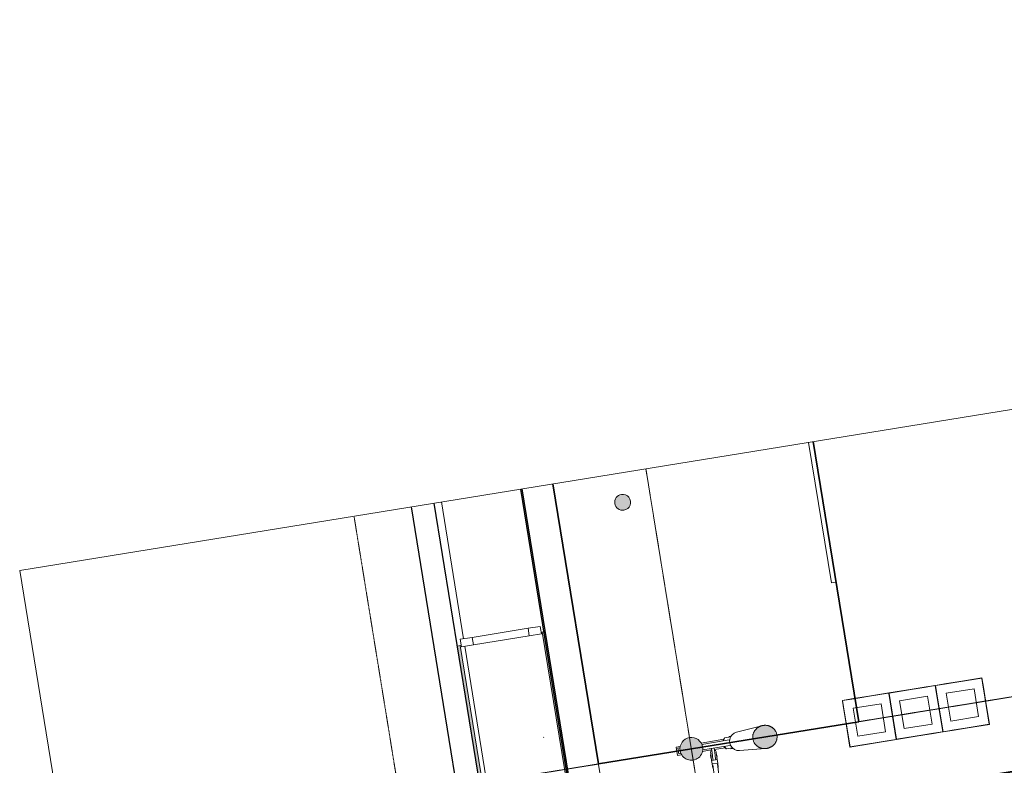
# Model space of a CAD drawing. Header units: millimetres. Extents: x 344773 to 395309, y 816588 to 874127.
# Tile 22 of 25: x 350568 to 361020, y 866215 to 874127. Entities that reach past the tile are written whole.
import ezdxf

# ---------------------------------------------------------------- set-up
doc = ezdxf.new("R2010")
doc.units = ezdxf.units.MM
doc.linetypes.add('_T3_Dash', pattern=[4.8, 3, -1.8])
doc.linetypes.add('System - Akser', pattern=[7.2, 4.8, -0.8, 0.8, -0.8])
for name, color, linetype, lineweight in [('0-1', 7, 'Continuous', 5), ('A-AREA-BNDY', 1, 'Continuous', 5), ('A-FLOR-1', 8, 'Continuous', 5), ('A-GENM', 13, 'Continuous', 5), ('A-GENM-1', 7, 'Continuous', 5), ('A-GENM-2', 10, 'Continuous', 9), ('A-GLAZ-CURT-1', 10, 'Continuous', 9), ('A-GLAZ-CURT-2', 7, 'Continuous', 5), ('A852-TYNN', 7, 'Continuous', 5), ('I-FURN-1', 8, 'Continuous', 5), ('Q-SPCQ', 91, 'Continuous', 5), ('Q-SPCQ-1', 7, 'Continuous', 5), ('S-BEAM-1', 10, 'Continuous', 9), ('S-BEAM-2', 7, 'Continuous', 5), ('S-COLS-2', 10, 'Continuous', 9), ('S-COLS-3', 7, 'Continuous', 5), ('S-GRID-1', 1, 'System - Akser', 5)]:
    doc.layers.add(name, color=color, linetype=linetype, lineweight=lineweight)
for name, color, linetype in [('_grå hatch fotavtrykk', 7, 'Continuous'), ('A862-B-RLin', 1, 'Continuous'), ('A862-B-RLin-Etasje', 6, 'Continuous')]:
    doc.layers.add(name, color=color, linetype=linetype)
doc.layers.add('_printramme', color=7, linetype='_T3_Dash', lineweight=5, plot=False)
doc.layers.add('A862-N-RLin', color=7, linetype='Continuous', plot=False)

# ---------------------------------------------------------------- blocks, each defined once
blk = doc.blocks.new('A233 - TP Glassfasade Ramme 1 - A233 - TP Glassfasade Ramme 1-6429322-ENBR-80052-AA1-TOF-200-0002_2D')
at = {"layer": 'S-BEAM-1'}
for p, q in [((40, 430), (-40, 430)), ((-40, 430), (-40, 300)), ((40, 300), (40, 430)), ((-40, 300), (40, 300)), ((40, -300), (-40, -300)), ((-40, -300), (-40, -430)), ((40, -430), (40, -300)), ((-40, -430), (40, -430))]:
    blk.add_line(p, q, dxfattribs=at)
at = {"layer": 'S-BEAM-2'}
for p, q in [((-40, -300), (-40, 300)), ((40, 300), (40, -300))]:
    blk.add_line(p, q, dxfattribs=at)
blk = doc.blocks.new('System Panel - A200 - Glass - 30mm-23889626-ENBR-80052-AA1-TOF-200-0002_2D')
at = {"layer": 'A-GLAZ-CURT-2'}
blk.add_hatch(color=256, dxfattribs=at).paths.add_polyline_path([(-1475, -12), (-1475, -42), (1475, -42), (1475, -12), (-544, -12)], flags=0)
at = {"layer": 'A-GLAZ-CURT-1'}
for p, q in [((1475, -12), (-1475, -12)), ((-1475, -12), (-1475, -42)), ((-1475, -42), (1475, -42)), ((1475, -42), (1475, -12))]:
    blk.add_line(p, q, dxfattribs=at)
blk = doc.blocks.new('A222 V-Søyle_Pir - A222 V-Søyle_Pir-23906981-ENBR-80052-AA1-TOF-200-0002_2D')
at = {"layer": 'S-COLS-3'}
for points in [[(0, 126292), (31, 126296), (61, 126308), (86, 126327), (105, 126353), (117, 126382), (121, 126413), (117, 126445), (93, 126489), (86, 126499), (61, 126518), (31, 126530), (0, 126534), (-31, 126530), (-61, 126518), (-93, 126489), (-105, 126474), (-117, 126445), (-121, 126413), (-117, 126382), (-105, 126353), (-86, 126327), (-61, 126308), (-31, 126296)], [(0, 125492), (30, 125496), (57, 125507), (82, 125525), (102, 125548), (116, 125576), (123, 125607), (123, 125638), (116, 125668), (102, 125696), (82, 125719), (57, 125737), (30, 125748), (0, 125752), (-30, 125748), (-57, 125737), (-82, 125719), (-102, 125696), (-116, 125668), (-123, 125638), (-123, 125607), (-116, 125576), (-102, 125548), (-82, 125525), (-57, 125507), (-30, 125496)]]:
    blk.add_hatch(color=256, dxfattribs=at).paths.add_polyline_path(points, flags=0)
at = {"layer": 'S-COLS-2'}
for start, end in [(90, 270), (270, 90)]:
    blk.add_arc((0, 126413), 121, start, end, dxfattribs=at)
for points in [[(0, 125752), (-5, 125752), (-15, 125751), (-30, 125749), (-42, 125745), (-51, 125741), (-57, 125737), (-64, 125733), (-70, 125729), (-76, 125724), (-82, 125720), (-87, 125714), (-93, 125708), (-97, 125702), (-102, 125696), (-106, 125689), (-109, 125683), (-113, 125676), (-116, 125668), (-118, 125661), (-120, 125653), (-122, 125646), (-123, 125638), (-123, 125630), (-124, 125622), (-123, 125614), (-123, 125607), (-122, 125599), (-120, 125591), (-118, 125583), (-115, 125575), (-112, 125567), (-108, 125558), (-103, 125550), (-97, 125542), (-91, 125534), (-85, 125527), (-78, 125521), (-70, 125515), (-62, 125510), (-54, 125505), (-46, 125501), (-34, 125497), (-19, 125493), (-6, 125492), (0, 125492)], [(0, 125492), (5, 125492), (15, 125493), (30, 125496), (42, 125500), (51, 125504), (57, 125507), (64, 125511), (70, 125515), (76, 125520), (82, 125525), (87, 125530), (93, 125536), (97, 125542), (102, 125548), (106, 125555), (109, 125562), (113, 125569), (116, 125576), (118, 125583), (120, 125591), (122, 125599), (123, 125607), (123, 125614), (124, 125622), (123, 125630), (123, 125638), (122, 125646), (120, 125653), (118, 125661), (115, 125669), (112, 125677), (108, 125686), (103, 125694), (97, 125702), (91, 125710), (85, 125717), (78, 125723), (70, 125729), (62, 125735), (54, 125739), (46, 125743), (34, 125747), (19, 125751), (6, 125752), (0, 125752)]]:
    blk.add_open_spline(points, degree=3, knots=[0, 0, 0, 0, 0.038462, 0.076923, 0.115385, 0.134615, 0.153846, 0.173077, 0.192308, 0.211538, 0.230769, 0.25, 0.269231, 0.288462, 0.307692, 0.326923, 0.346154, 0.365385, 0.384615, 0.403846, 0.423077, 0.442308, 0.461538, 0.480769, 0.5, 0.519231, 0.538462, 0.557692, 0.576923, 0.596154, 0.615385, 0.639423, 0.663462, 0.6875, 0.711538, 0.735577, 0.759615, 0.783654, 0.807692, 0.831731, 0.855769, 0.879808, 0.903846, 0.951923, 1, 1, 1, 1], dxfattribs=at)
at = {"layer": 'S-COLS-3'}
for p, q in [((-30, 126536), (-30, 126553)), ((-30, 126553), (30, 126553)), ((30, 126553), (30, 126536)), ((-30, 126024), (-30, 126296)), ((30, 126296), (30, 126024)), ((-60, 126048), (-30, 126068)), ((-30, 126065), (-60, 126045)), ((-60, 126045), (-60, 126048)), ((-60, 125980), (-60, 126045)), ((30, 126068), (60, 126048)), ((60, 126045), (30, 126065)), ((60, 126048), (60, 126045)), ((60, 126045), (60, 125980)), ((-65, 125998), (-65, 125999)), ((-65, 125998), (-65, 125999)), ((-65, 125980), (-65, 125998)), ((-65, 125980), (-65, 125998)), ((-30, 126024), (-30, 125997)), ((30, 125997), (30, 126024)), ((65, 125999), (65, 125998)), ((65, 125999), (65, 125998)), ((65, 125998), (65, 125980)), ((65, 125998), (65, 125980)), ((-100, 125913), (-123, 125634)), ((123, 125634), (100, 125913))]:
    blk.add_line(p, q, dxfattribs=at)
for start_param, end_param in [(1.919862, 3.061966), (1.570796, 1.91783), (1.223763, 1.570796), (0.079627, 1.22173)]:
    blk.add_ellipse((0, 125905), major_axis=(100, 0), ratio=0.951057, start_param=start_param, end_param=end_param, dxfattribs=at)
blk = doc.blocks.new('A276 -Avfall- detaljert - A - 276-Avfall - dtaljert-V124-ENBR-80052-AA1-TOF-200-0002_2D')
at = {"layer": 'I-FURN-1'}
for p, q in [((-250, 250), (-750, 250)), ((-750, 250), (-750, -250)), ((-750, 150), (-750, 250)), ((-750, 250), (-650, 250)), ((-748.5, 248.5), (-256, 248.5)), ((-650, 248.5), (-748.5, 248.5)), ((-748.5, -248.5), (-748.5, 244)), ((-748.5, 244), (-748.5, 150)), ((-650, 250), (-350, 250)), ((-350, 250), (-650, 250)), ((-650, 250), (-350, 250)), ((-650, 248.5), (-650, 250)), ((-650, 250), (-650, 248.5)), ((-350, 248.5), (-650, 248.5)), ((-650, 248.5), (-350, 248.5)), ((-350, 248.5), (-650, 248.5)), ((-350, 250), (-250, 250)), ((-350, 250), (-350, 248.5)), ((-350, 248.5), (-350, 250)), ((-256, 248.5), (-350, 248.5)), ((-251.5, 244), (-251.5, -248.5)), ((-251.5, -248.5), (-251.5, 244)), ((-250, -250), (-250, 250)), ((-250, 250), (-250, -250)), ((250, 250), (-250, 250)), ((-250, 250), (-250, -250)), ((-250, -250), (-250, 250)), ((-250, 250), (-150, 250)), ((-248.5, 248.5), (244, 248.5)), ((-150, 248.5), (-248.5, 248.5)), ((-248.5, -248.5), (-248.5, 244)), ((-248.5, 244), (-248.5, -248.5)), ((-150, 250), (150, 250)), ((150, 250), (-150, 250)), ((-150, 250), (150, 250)), ((-150, 248.5), (-150, 250)), ((-150, 250), (-150, 248.5)), ((150, 248.5), (-150, 248.5)), ((-150, 248.5), (150, 248.5)), ((150, 248.5), (-150, 248.5)), ((150, 250), (250, 250)), ((150, 250), (150, 248.5)), ((150, 248.5), (150, 250)), ((244, 248.5), (150, 248.5)), ((248.5, 244), (248.5, -248.5)), ((248.5, -248.5), (248.5, 244)), ((250, 250), (250, -250)), ((750, 250), (250, 250)), ((250, 250), (350, 250)), ((250, -250), (250, 250)), ((250, -250), (250, 250)), ((250, 250), (250, -250)), ((251.5, -248.5), (251.5, 244)), ((251.5, 244), (251.5, -248.5)), ((256, 248.5), (748.5, 248.5)), ((350, 248.5), (256, 248.5)), ((350, 250), (650, 250)), ((650, 250), (350, 250)), ((350, 250), (650, 250)), ((350, 248.5), (350, 250)), ((350, 250), (350, 248.5)), ((650, 248.5), (350, 248.5)), ((350, 248.5), (650, 248.5)), ((650, 248.5), (350, 248.5)), ((650, 250), (750, 250)), ((650, 250), (650, 248.5)), ((650, 248.5), (650, 250)), ((748.5, 248.5), (650, 248.5)), ((748.5, 244), (748.5, -248.5)), ((748.5, 150), (748.5, 244)), ((750, -250), (750, 250)), ((750, 250), (750, 150)), ((-750, -150), (-750, 150)), ((-750, 150), (-750, -150)), ((-750, -150), (-750, 150)), ((-750, 150), (-748.5, 150)), ((-748.5, 150), (-750, 150)), ((-748.5, 150), (-748.5, -150)), ((-748.5, -150), (-748.5, 150)), ((-748.5, 150), (-748.5, -150)), ((-650, 150), (-350, 150)), ((-650, -150), (-650, 150)), ((-350, 150), (-650, 150)), ((-650, 150), (-650, -150)), ((-350, 150), (-350, -150)), ((-350, -150), (-350, 150)), ((-150, 150), (150, 150)), ((-150, -150), (-150, 150)), ((150, 150), (-150, 150)), ((-150, 150), (-150, -150)), ((150, 150), (150, -150)), ((150, -150), (150, 150)), ((350, 150), (650, 150)), ((350, -150), (350, 150)), ((650, 150), (350, 150)), ((350, 150), (350, -150)), ((650, 150), (650, -150)), ((650, -150), (650, 150)), ((748.5, -150), (748.5, 150)), ((748.5, 150), (748.5, -150)), ((748.5, -150), (748.5, 150)), ((748.5, 150), (750, 150)), ((750, 150), (748.5, 150)), ((750, 150), (750, -150)), ((750, -150), (750, 150)), ((750, 150), (750, -150)), ((-750, -250), (-750, -150)), ((-748.5, -150), (-750, -150)), ((-750, -150), (-748.5, -150)), ((-748.5, -150), (-748.5, -248.5)), ((-350, -150), (-650, -150)), ((-650, -150), (-350, -150)), ((150, -150), (-150, -150)), ((-150, -150), (150, -150)), ((650, -150), (350, -150)), ((350, -150), (650, -150)), ((748.5, -248.5), (748.5, -150)), ((750, -150), (748.5, -150)), ((748.5, -150), (750, -150)), ((750, -150), (750, -250)), ((-750, -250), (-748.5, -248.5)), ((-748.5, -248.5), (-750, -250)), ((-750, -250), (-250, -250)), ((-650, -250), (-750, -250)), ((-750, -250), (-650, -250)), ((-650, -250), (-750, -250)), ((-256, -248.5), (-748.5, -248.5)), ((-748.5, -248.5), (-650, -248.5)), ((-650, -248.5), (-748.5, -248.5)), ((-748.5, -248.5), (-650, -248.5)), ((-650, -248.5), (-350, -248.5)), ((-350, -248.5), (-650, -248.5)), ((-650, -248.5), (-350, -248.5)), ((-350, -248.5), (-650, -248.5)), ((-650, -248.5), (-350, -248.5)), ((-650, -250), (-650, -248.5)), ((-650, -248.5), (-650, -250)), ((-350, -250), (-650, -250)), ((-650, -250), (-350, -250)), ((-350, -250), (-650, -250)), ((-650, -250), (-350, -250)), ((-350, -250), (-650, -250)), ((-350, -248.5), (-256, -248.5)), ((-256, -248.5), (-350, -248.5)), ((-350, -248.5), (-256, -248.5)), ((-350, -248.5), (-350, -250)), ((-350, -250), (-350, -248.5)), ((-250, -250), (-350, -250)), ((-350, -250), (-250, -250)), ((-250, -250), (-350, -250)), ((-251.5, -248.5), (-251.5, -247)), ((-251.5, -247), (-251.5, -248.5)), ((-251.5, -247), (-250, -247)), ((-250, -247), (-251.5, -247)), ((-250, -250), (-250, -247)), ((-250, -247), (-250, -250)), ((-250, -250), (-250, -247)), ((-250, -247), (-250, -250)), ((-250, -247), (-248.5, -247)), ((-248.5, -247), (-250, -247)), ((-250, -250), (250, -250)), ((-150, -250), (-250, -250)), ((-250, -250), (-150, -250)), ((-150, -250), (-250, -250)), ((-248.5, -248.5), (-248.5, -247)), ((-248.5, -247), (-248.5, -248.5)), ((244, -248.5), (-248.5, -248.5)), ((-248.5, -248.5), (-150, -248.5)), ((-150, -248.5), (-248.5, -248.5)), ((-248.5, -248.5), (-150, -248.5)), ((-150, -248.5), (150, -248.5)), ((150, -248.5), (-150, -248.5)), ((-150, -248.5), (150, -248.5)), ((150, -248.5), (-150, -248.5)), ((-150, -248.5), (150, -248.5)), ((-150, -250), (-150, -248.5)), ((-150, -248.5), (-150, -250)), ((150, -250), (-150, -250)), ((-150, -250), (150, -250)), ((150, -250), (-150, -250)), ((-150, -250), (150, -250)), ((150, -250), (-150, -250)), ((150, -248.5), (244, -248.5)), ((244, -248.5), (150, -248.5)), ((150, -248.5), (244, -248.5)), ((150, -248.5), (150, -250)), ((150, -250), (150, -248.5)), ((250, -250), (150, -250)), ((150, -250), (250, -250)), ((250, -250), (150, -250)), ((248.5, -248.5), (248.5, -247)), ((248.5, -247), (248.5, -248.5)), ((248.5, -247), (250, -247)), ((250, -247), (248.5, -247)), ((250, -250), (250, -247)), ((250, -247), (250, -250)), ((250, -247), (251.5, -247)), ((251.5, -247), (250, -247)), ((250, -250), (250, -247)), ((250, -247), (250, -250)), ((250, -250), (750, -250)), ((350, -250), (250, -250)), ((250, -250), (350, -250)), ((350, -250), (250, -250)), ((251.5, -248.5), (251.5, -247)), ((251.5, -247), (251.5, -248.5)), ((748.5, -248.5), (256, -248.5)), ((256, -248.5), (350, -248.5)), ((350, -248.5), (256, -248.5)), ((256, -248.5), (350, -248.5)), ((350, -248.5), (650, -248.5)), ((650, -248.5), (350, -248.5)), ((350, -248.5), (650, -248.5)), ((650, -248.5), (350, -248.5)), ((350, -248.5), (650, -248.5)), ((350, -250), (350, -248.5)), ((350, -248.5), (350, -250)), ((650, -250), (350, -250)), ((350, -250), (650, -250)), ((650, -250), (350, -250)), ((350, -250), (650, -250)), ((650, -250), (350, -250)), ((650, -248.5), (748.5, -248.5)), ((748.5, -248.5), (650, -248.5)), ((650, -248.5), (748.5, -248.5)), ((650, -248.5), (650, -250)), ((650, -250), (650, -248.5)), ((750, -250), (650, -250)), ((650, -250), (750, -250)), ((750, -250), (650, -250)), ((748.5, -248.5), (750, -250)), ((750, -250), (748.5, -248.5))]:
    blk.add_line(p, q, dxfattribs=at)
blk = doc.blocks.new('A233 - TP Glassfasade Rist og Horisonatalstål_alt02 - A233 - TP Rist i dobbel glassfasade-24062571-ENBR-80052-AA1-TOF-200-0002_2D')
at = {"layer": 'S-BEAM-2'}
blk.add_line((-1445, 247.5), (-1440, 247.5), dxfattribs=at)
blk = doc.blocks.new('System Panel - A200 - Glass - 30mm-23890354-ENBR-80052-AA1-TOF-200-0002_2D')
at = {"layer": 'A-GLAZ-CURT-2'}
blk.add_hatch(color=256, dxfattribs=at).paths.add_polyline_path([(-1475, 42), (-1475, 12), (1475, 12), (1475, 42), (-544, 42)], flags=0)
at = {"layer": 'A-GLAZ-CURT-1'}
for p, q in [((1475, 42), (-1475, 42)), ((-1475, 42), (-1475, 12)), ((-1475, 12), (1475, 12)), ((1475, 12), (1475, 42))]:
    blk.add_line(p, q, dxfattribs=at)
blk = doc.blocks.new('220-kryssavstivning Pir-vest - 220-kryssavstivning Pir-vest-23904081-ENBR-80052-AA1-TOF-200-0002_2D')
at = {"layer": 'S-BEAM-1', "flags": 128}
for points in [[(-7908, 66400), (-7909, 66405), (-7911, 66410), (-7915, 66415), (-7919, 66418), (-7925, 66422), (-7931, 66424), (-7938, 66425), (-7945, 66425), (-7952, 66424), (-7959, 66422), (-7965, 66418), (-7969, 66415), (-7973, 66410), (-7975, 66405), (-7976, 66400)], [(-7976, 66400), (-7976, 66395), (-7974, 66390), (-7970, 66385), (-7965, 66381), (-7960, 66378), (-7953, 66376), (-7946, 66375), (-7939, 66375), (-7932, 66376), (-7926, 66378), (-7920, 66381), (-7915, 66385), (-7912, 66390), (-7909, 66395), (-7908, 66400)], [(-1024, 66400), (-1025, 66405), (-1027, 66410), (-1031, 66415), (-1035, 66418), (-1041, 66422), (-1048, 66424), (-1055, 66425), (-1062, 66425), (-1069, 66424), (-1075, 66422), (-1081, 66418), (-1085, 66415), (-1089, 66410), (-1091, 66405), (-1092, 66400)], [(-1092, 66400), (-1091, 66395), (-1088, 66390), (-1085, 66385), (-1080, 66381), (-1074, 66378), (-1068, 66376), (-1061, 66375), (-1054, 66375), (-1047, 66376), (-1040, 66378), (-1035, 66381), (-1030, 66385), (-1026, 66390), (-1024, 66395), (-1024, 66400)]]:
    blk.add_lwpolyline(points, dxfattribs=at)
at = {"layer": 'S-BEAM-2'}
for p, q in [((0, 66739), (0, 66774)), ((-8967, 66389), (-8924, 66390)), ((-8943, 66405), (-8942, 66390)), ((-8934, 66405), (-8920, 66405)), ((-8924, 66390), (-8857, 66392)), ((-8920, 66405), (-8845, 66407)), ((-8904, 66409), (-8870, 66410)), ((-8902, 66409), (-8904, 66409)), ((-8870, 66410), (-8872, 66409)), ((-8845, 66392), (-8855, 66392)), ((-8845, 66407), (-8808, 66408)), ((-8844, 66347), (-8845, 66407)), ((-8845, 66407), (-8845, 66392)), ((-8808, 66408), (-8762, 66409)), ((-8808, 66408), (-8806, 66348)), ((-7943, 66425), (-8796, 66403)), ((-8795, 66353), (-7942, 66375)), ((-1058, 66375), (-205, 66353)), ((-204, 66403), (-1057, 66425)), ((-238, 66409), (-192, 66408)), ((-194, 66348), (-192, 66408)), ((-192, 66408), (-155, 66407)), ((-155, 66407), (-156, 66347)), ((-155, 66407), (-80, 66405)), ((-155, 66392), (-155, 66407)), ((-145, 66392), (-155, 66392)), ((-143, 66392), (-76, 66390)), ((-130, 66410), (-96, 66409)), ((-128, 66409), (-130, 66410)), ((-96, 66409), (-98, 66409)), ((-80, 66405), (-66, 66405)), ((-76, 66390), (-30, 66389)), ((-58, 66390), (-57, 66405)), ((-8923, 66360), (-8967, 66359)), ((-8942, 66360), (-8941, 66345)), ((-8919, 66345), (-8932, 66345)), ((-8856, 66362), (-8923, 66360)), ((-8844, 66347), (-8919, 66345)), ((-8868, 66345), (-8903, 66344)), ((-8903, 66344), (-8900, 66344)), ((-8870, 66344), (-8868, 66345)), ((-8854, 66362), (-8844, 66362)), ((-8844, 66362), (-8844, 66347)), ((-8806, 66348), (-8844, 66347)), ((-8761, 66349), (-8806, 66348)), ((-8761, 66355), (-8761, 66349)), ((-239, 66349), (-239, 66355)), ((-194, 66348), (-239, 66349)), ((-156, 66347), (-194, 66348)), ((-156, 66362), (-146, 66362)), ((-156, 66347), (-156, 66362)), ((-81, 66345), (-156, 66347)), ((-77, 66360), (-144, 66362)), ((-132, 66345), (-130, 66344)), ((-97, 66344), (-132, 66345)), ((-100, 66344), (-97, 66344)), ((-68, 66345), (-81, 66345)), ((-30, 66359), (-77, 66360)), ((-59, 66345), (-58, 66360))]:
    blk.add_line(p, q, dxfattribs=at)
blk = doc.blocks.new('258 - gulvboks EL - A258 - gulvboks EL-31310932-ENBR-80052-AA1-TOF-200-0002_2D')
at = {"layer": 'Q-SPCQ'}
blk.add_hatch(color=256, dxfattribs=at).paths.add_polyline_path([(-22, -82), (22, -82), (43, -74), (74, -43), (85, 0), (82, 22), (60, 60), (22, 82), (-22, 82), (-60, 60), (-82, 22), (-82, -22), (-60, -60), (-43, -74)], flags=0)
at = {"layer": 'Q-SPCQ-1'}
for start, end in [(360, 180), (180, 360)]:
    blk.add_arc((0, 0), 85, start, end, dxfattribs=at)
blk = doc.blocks.new('A279 - gate-sluse - A279 - gate-sluse-V220-ENBR-80052-AA1-TOF-200-0002_2D')
at = {"layer": 'A-GENM'}
h = blk.add_hatch(dxfattribs=at)
h.set_pattern_fill('FP_44', color=256, style=0, pattern_type=2)
h.set_pattern_definition([(225, (793377.6, -493702.5), (1257.236, -1257.236), []), (225, (793377.6, -495607.5), (1257.236, -1257.236), [])])
h.paths.add_polyline_path([(-3550, 1935), (-3550, 1845), (-3465, 1845), (-3442, 1851), (-3426, 1867), (-3420, 1890), (-3426, 1912), (-3442, 1929), (-3465, 1935)], flags=0)
at = {"layer": 'A-GENM-1'}
for p, q in [((-3465, 2720), (-3645, 2720)), ((-3645, 2600), (-3645, 2720)), ((-3465, 2720), (-3465, 2600)), ((-2635, 2720), (-2815, 2720)), ((-2815, 2600), (-2815, 2720)), ((-2635, 2720), (-2635, 2600)), ((-1890, 2620), (-1900, 2620)), ((-1900, 2090), (-1900, 2620)), ((-1890, 2620), (-1890, 2090)), ((-3465, 2600), (-3645, 2600)), ((-3645, 2310), (-3645, 2600)), ((-3465, 2600), (-3465, 2310)), ((-2635, 2600), (-2815, 2600)), ((-2815, 2310), (-2815, 2600)), ((-2635, 2600), (-2635, 2310)), ((-3612, 2450), (-3612, 2360)), ((-3612, 2450), (-3497, 2450)), ((-3497, 2450), (-3497, 2360)), ((-2782, 2450), (-2782, 2360)), ((-2782, 2450), (-2667, 2450)), ((-2667, 2450), (-2667, 2360)), ((-3465, 2310), (-3645, 2310)), ((-3645, 2190), (-3645, 2310)), ((-3612, 2360), (-3497, 2360)), ((-3465, 2310), (-3465, 2190)), ((-2635, 2310), (-2815, 2310)), ((-2815, 2190), (-2815, 2310)), ((-2782, 2360), (-2667, 2360)), ((-2635, 2310), (-2635, 2190)), ((-3602, 2220), (-3602, 2190)), ((-3602, 2220), (-3508, 2220)), ((-3508, 2220), (-3508, 2190)), ((-2772, 2220), (-2772, 2190)), ((-2772, 2220), (-2678, 2220)), ((-2678, 2220), (-2678, 2190)), ((-1900, 2060), (-1900, 2090)), ((-1890, 2090), (-1890, 2060)), ((-3560, 1590), (-3560, 1620)), ((-3560, 1120), (-3560, 1590)), ((-3550, 1620), (-3550, 1590)), ((-3550, 1590), (-3550, 1120)), ((-2730, 1590), (-2730, 1620)), ((-2730, 1120), (-2730, 1590)), ((-2720, 1620), (-2720, 1590)), ((-2720, 1590), (-2720, 1120)), ((-1900, 1590), (-1900, 1620)), ((-1900, 1120), (-1900, 1590)), ((-1890, 1620), (-1890, 1590)), ((-1890, 1590), (-1890, 1120)), ((-3550, 1120), (-3560, 1120)), ((-2720, 1120), (-2730, 1120)), ((-1890, 1120), (-1900, 1120))]:
    blk.add_line(p, q, dxfattribs=at)
at = {"layer": 'A-GENM-2'}
for p, q in [((-3465, 2190), (-3645, 2190)), ((-3645, 2190), (-3645, 1935)), ((-3465, 1935), (-3465, 2190)), ((-2635, 2190), (-2815, 2190)), ((-2815, 2190), (-2815, 1935)), ((-2635, 1935), (-2635, 2190)), ((-1890, 2060), (-1900, 2060)), ((-1900, 2060), (-1900, 1620)), ((-1890, 1620), (-1890, 2060)), ((-3645, 1935), (-3465, 1935)), ((-3550, 1935), (-3560, 1935)), ((-3560, 1935), (-3560, 1620)), ((-3465, 1935), (-3550, 1935)), ((-3550, 1935), (-3550, 1845)), ((-3550, 1620), (-3550, 1935)), ((-2730, 1935), (-2815, 1935)), ((-2815, 1935), (-2635, 1935)), ((-2730, 1845), (-2730, 1935)), ((-2720, 1935), (-2730, 1935)), ((-2730, 1935), (-2730, 1620)), ((-2635, 1935), (-2720, 1935)), ((-2720, 1935), (-2720, 1845)), ((-2720, 1620), (-2720, 1935)), ((-1900, 1935), (-1985, 1935)), ((-1900, 1845), (-1900, 1935)), ((-3550, 1845), (-3465, 1845)), ((-2815, 1845), (-2730, 1845)), ((-2720, 1845), (-2635, 1845)), ((-1985, 1845), (-1900, 1845)), ((-3560, 1620), (-3550, 1620)), ((-2730, 1620), (-2720, 1620)), ((-1900, 1620), (-1890, 1620))]:
    blk.add_line(p, q, dxfattribs=at)
for centre, start, end in [((-3465, 1890), 270, 90), ((-2815, 1890), 90, 270), ((-2635, 1890), 270, 90), ((-1985, 1890), 90, 270)]:
    blk.add_arc(centre, 45, start, end, dxfattribs=at)

msp = doc.modelspace()

# ---------------------------------------------------------------- linework, layer by layer
at = {"layer": '_grå hatch fotavtrykk'}
msp.add_lwpolyline([(351428.4, 862984.1), (354555.6, 863491.7), (354579.7, 863343), (355851.5, 863549.5), (354967.3, 868996.4)], dxfattribs=at)
at = {"layer": '_printramme'}
msp.add_lwpolyline([(376672, 872519.8), (378484, 861357.8), (355929.1, 857696.4), (354117.1, 868858.4)], dxfattribs=at)
at = {"layer": 'A-AREA-BNDY', "flags": 128}
for points in [[(358991.7, 869649.7), (359474.2, 866677.1), (356710.4, 866228.4), (356227.9, 869201)], [(358991.7, 869649.7), (359474.2, 866677.1), (356710.4, 866228.4), (356227.9, 869201)], [(356227.9, 869201), (356710.4, 866228.4), (359474.2, 866677.1), (358991.7, 869649.7)]]:
    msp.add_lwpolyline(points, dxfattribs=at)
at = {"layer": 'A-FLOR-1'}
for p, q in [((359233.9, 868157.5), (358991.7, 869649.7)), ((358942.3, 869641.7), (359184.6, 868149.5)), ((357115.6, 863732.6), (356227.9, 869201)), ((355044.1, 869008.8), (355279.7, 867557.1)), ((359184.6, 868149.5), (359233.9, 868157.5)), ((355292.5, 867478.2), (355760.4, 864595.9)), ((357537.7, 866408.3), (357580.2, 866415.2)), ((357800.3, 866450.9), (358043.9, 866490.5)), ((357552.1, 866319.4), (357537.7, 866408.3)), ((357594.7, 866326.3), (357552.1, 866319.4)), ((357907.7, 866377.2), (357814.8, 866362.1)), ((358058.3, 866401.6), (357942.2, 866382.8))]:
    msp.add_line(p, q, dxfattribs=at)
at = {"layer": 'A852-TYNN'}
msp.add_lwpolyline([(350568.3, 868282.3), (358960, 816588.4), (394963.5, 822433), (386571.9, 874126.9)], close=True, dxfattribs=at)
at = {"layer": 'A862-B-RLin', "flags": 128}
for points in [[(356227.9, 869201), (356710.4, 866228.4), (359474.2, 866677.1), (358991.7, 869649.7)], [(358991.7, 869649.7), (359474.2, 866677.1), (356710.4, 866228.4), (356227.9, 869201)], [(355884.4, 869145.3), (356734.3, 863909.8), (358361, 864173.8), (358367.2, 864182.4), (358127, 865662), (360725.5, 866083.9), (361456.2, 866200.6)]]:
    msp.add_lwpolyline(points, dxfattribs=at)
at = {"layer": 'A862-B-RLin-Etasje', "flags": 128}
msp.add_lwpolyline([(354722.8, 868956.7), (355605.8, 863517.2), (355607, 863509.8), (354579.7, 863343), (354555.7, 863491.3), (351428.5, 862983.6)], dxfattribs=at)
at = {"layer": 'A862-N-RLin', "flags": 128}
for points in [[(356227.9, 869201), (356710.4, 866228.4), (359474.2, 866677.1), (358991.7, 869649.7)], [(358991.7, 869649.7), (359474.2, 866677.1), (356710.4, 866228.4), (356227.9, 869201)], [(355899.3, 869147.7), (356748.1, 863918.6), (357175.3, 863988.9), (358359.8, 864181.2), (358118.4, 865668.2), (360724.2, 866091.3), (362493.1, 866371.2), (363208.3, 861769.5), (362710.3, 861689.1), (362216.2, 861612.3), (362539.3, 859622), (359188.2, 859078), (359069.6, 859808.5), (357885.1, 859616.2), (357457.8, 859546.8), (360708.2, 839523.8)]]:
    msp.add_lwpolyline(points, dxfattribs=at)
at = {"layer": 'S-GRID-1'}
for p, q in [((351050.9, 865309.7), (387054.4, 871154.3)), ((365606.6, 817667.4), (357214.9, 869361.2))]:
    msp.add_line(p, q, dxfattribs=at)

# ---------------------------------------------------------------- block references
at = {"layer": '0-1'}
for name, p, rotation in [('258 - gulvboks EL - A258 - gulvboks EL-31310932-ENBR-80052-AA1-TOF-200-0002_2D', (356968.8, 869005.4), 99.22061253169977), ('A233 - TP Glassfasade Ramme 1 - A233 - TP Glassfasade Ramme 1-6429322-ENBR-80052-AA1-TOF-200-0002_2D', (355675.3, 867580.8), 99.22061253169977), ('System Panel - A200 - Glass - 30mm-23890354-ENBR-80052-AA1-TOF-200-0002_2D', (356340.3, 866168.1), 279.2206125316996), ('System Panel - A200 - Glass - 30mm-23889626-ENBR-80052-AA1-TOF-200-0002_2D', (355491.4, 866030.3), 279.2206125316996), ('A276 -Avfall- detaljert - A - 276-Avfall - dtaljert-V124-ENBR-80052-AA1-TOF-200-0002_2D', (360080.8, 866775.5), 9.22061253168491), ('A222 V-Søyle_Pir - A222 V-Søyle_Pir-23906981-ENBR-80052-AA1-TOF-200-0002_2D', (482477.3, 886644.6), 99.22061253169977), ('A233 - TP Glassfasade Rist og Horisonatalstål_alt02 - A233 - TP Rist i dobbel glassfasade-24062571-ENBR-80052-AA1-TOF-200-0002_2D', (356116.7, 865048.8), 279.2206125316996), ('220-kryssavstivning Pir-vest - 220-kryssavstivning Pir-vest-23904081-ENBR-80052-AA1-TOF-200-0002_2D', (423436.9, 877060.4), 99.22061253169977), ('A279 - gate-sluse - A279 - gate-sluse-V220-ENBR-80052-AA1-TOF-200-0002_2D', (360195.3, 862235.2), 279.2206125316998)]:
    msp.add_blockref(name, p, dxfattribs=dict(at, rotation=rotation))

doc.saveas('drawing.dxf')
